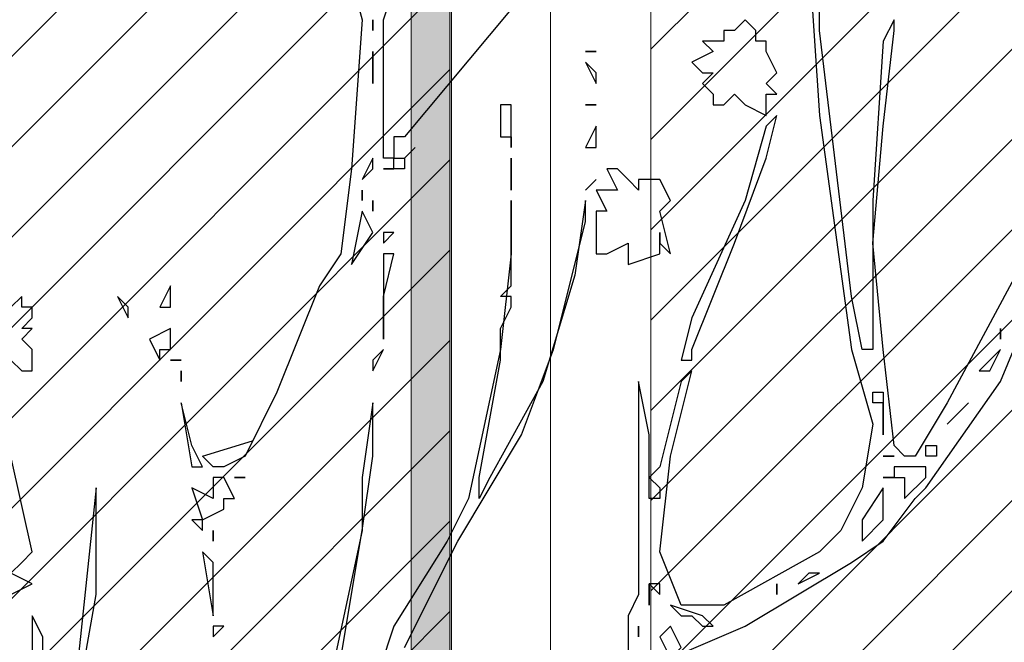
# Model space of a CAD drawing. Header units: centimetres. Extents: x 100159 to 737697, y -50084 to 234864.
# Tile 120 of 165: x 403888 to 403937, y -17832 to -17801. Entities that reach past the tile are written whole.
import ezdxf

# ---------------------------------------------------------------- set-up
doc = ezdxf.new("R2010")
doc.units = ezdxf.units.CM
doc.layers.get('0').update_dxf_attribs({"lineweight": 5})
for name, color, linetype, lineweight in [('DDL- MENUISERIES EXT', 8, 'Continuous', 5), ('DDL-HACHURES', 252, 'Continuous', 13), ('DDL-HACHURES POCHAGE GRIS', 251, 'Continuous', 5), ('DDL-TRAIT EPAIS', 7, 'Continuous', 5)]:
    doc.layers.add(name, color=color, linetype=linetype, lineweight=lineweight)
doc.layers.add('DDL- PAYSAGE', color=63, linetype='Continuous')

# ---------------------------------------------------------------- blocks, each defined once
blk = doc.blocks.new('fenetre facade est self')
at = {"layer": 'DDL- MENUISERIES EXT', "lineweight": 5, "true_color": 0x7aafdf}
h = blk.add_hatch(dxfattribs=at)
h.set_pattern_fill('ANSI31', color=143, angle=-1e-14)
h.paths.add_polyline_path([(-2052.073, 3), (-2188.079, 3), (-2188.079, -349), (-2052.073, -349)])
h.paths.add_polyline_path([(-1962.073, 3), (-2042.073, 3), (-2042.073, -349), (-1962.073, -349)])
h.paths.add_polyline_path([(-1772.073, 3.142), (-1952.073, 3.142), (-1952.073, -349), (-1772.073, -349)])
h.paths.add_polyline_path([(-1682.073, 3.116), (-1762.073, 3.116), (-1762.073, -349), (-1682.073, -349)])
h.paths.add_polyline_path([(-1557.454, 3.116), (-1672.073, 3.116), (-1672.073, -349), (-1557.454, -349)])
h.paths.add_polyline_path([(-1455.454, 3), (-1547.454, 3), (-1547.454, -349), (-1455.454, -349)])
h.paths.add_polyline_path([(-1122.044, 3), (-1355.594, 3), (-1355.594, -349), (-1122.044, -349)])
h.paths.add_polyline_path([(-948.044, 3.142), (-1112.044, 3.142), (-1112.044, -349), (-948.044, -349)])
h.paths.add_polyline_path([(-747.044, 3.142), (-938.044, 3.142), (-938.044, -349), (-747.044, -349)])
h.paths.add_polyline_path([(-557.044, 3.213), (-737.044, 3.213), (-737.044, -349), (-557.044, -349)])
h.paths.add_polyline_path([(-467.044, 3.142), (-547.044, 3.142), (-547.044, -349), (-467.044, -349)])
h.paths.add_polyline_path([(-277.044, 3.142), (-457.044, 3.142), (-457.044, -349), (-277.044, -349)])
h.paths.add_polyline_path([(-64.589, 3.142), (-267.044, 3.142), (-267.044, -349), (-64.589, -349)])
at = {"linetype": 'Continuous'}
for points in [[(-2047.073, 8), (-2047.073, -353.858), (-1957.073, -353.858), (-1957.073, 8)], [(-1767.073, 8.142), (-1767.073, -353.858), (-1957.073, -353.858), (-1957.073, 8.142)], [(-2042.073, 3), (-2042.073, -348.858), (-1962.073, -348.858), (-1962.073, 3)], [(-1772.073, 3.142), (-1772.073, -348.858), (-1952.073, -348.858), (-1952.073, 3.142)]]:
    blk.add_lwpolyline(points, close=True, dxfattribs=at)
blk = doc.blocks.new('Arbue11')
for points in [[(-0.13952, 1.22731), (-0.03368, 1.10029), (-0.02306, 1.10029), (-0.02306, 1.08973), (-0.02306, 1.08973), (-0.02306, 1.07917), (-0.0125, 1.07917), (-0.0125, 1.08973), (-0.0125, 1.21675), (-0.02306, 1.24849)], [(0.04042, 1.33315), (0.00868, 1.21675), (0.01924, 1.06855), (0.0298, 0.98389), (0.05098, 0.95215), (0.09334, 0.84631), (0.12508, 0.78283), (0.14626, 0.77221), (0.15682, 0.77221), (0.16744, 0.78283), (0.11758, 0.79782)], [(-0.29828, 0.58171), (-0.37232, 0.61351), (-0.47816, 0.67699), (-0.5099, 0.69817), (-0.5417, 0.74047), (-0.55226, 0.75109), (-0.62636, 0.85687), (-0.67928, 0.98389)], [(-0.71102, 1.29079), (-0.66866, 1.10029), (-0.6581, 1.08973), (-0.64748, 0.97333), (-0.57344, 0.83575), (-0.5417, 0.78283), (-0.53108, 0.78283), (-0.52052, 0.79339), (-0.5099, 0.88867), (-0.49934, 0.99451), (-0.5099, 1.11091), (-0.52052, 1.20613), (-0.52052, 1.21675), (-0.5099, 1.19557), (-0.49934, 1.03681), (-0.49934, 0.93097), (-0.49934, 0.90979), (-0.49934, 0.88867), (-0.48878, 0.88867), (-0.47816, 0.94159), (-0.44642, 1.20613), (-0.44642, 1.22731)], [(-0.43586, 1.28023), (-0.44642, 1.12147), (-0.47816, 0.88867), (-0.49934, 0.81457), (-0.48878, 0.75109), (-0.4676, 0.70873), (-0.44642, 0.68755), (-0.3512, 0.63463), (-0.30884, 0.63463), (-0.28766, 0.68755), (-0.29828, 0.78283), (-0.3194, 0.86749), (-0.30884, 0.85687), (-0.28766, 0.77221), (-0.2771, 0.76165), (-0.28766, 0.75109), (-0.28766, 0.74047), (-0.2771, 0.74047), (-0.2771, 0.75109), (-0.2771, 0.80401), (-0.26648, 0.85687), (-0.26648, 0.85687), (-0.26648, 0.85687), (-0.26648, 0.64525), (-0.25592, 0.62407), (-0.25592, 0.58171)], [(-0.03368, 0.59233), (-0.0866, 0.69817), (-0.15008, 0.80401), (-0.18182, 0.88867), (-0.21356, 1.01563), (-0.21356, 1.03681), (-0.203, 0.96271), (-0.17126, 0.85687), (-0.11834, 0.76165), (-0.10778, 0.74047), (-0.10778, 0.76165), (-0.1289, 0.87805), (-0.1289, 0.90979), (-0.13952, 0.93097), (-0.13952, 0.94159), (-0.1289, 0.94159), (-0.13952, 0.95215), (-0.13952, 1.03681), (-0.13952, 1.03681), (-0.13952, 1.01563), (-0.13952, 0.98389), (-0.1289, 0.88867), (-0.09716, 0.74047), (-0.07598, 0.69817), (-0.02306, 0.61351), (0.01924, 0.48649)], [(0.04042, 0.51823), (0.00868, 0.70873), (-0.00194, 0.78283), (-0.00194, 0.82513), (-0.00194, 0.82513), (-0.00194, 0.83575), (0.00868, 0.76165), (0.00868, 0.70873), (0.04042, 0.56059)], [(0.35794, 0.32773), (0.30502, 0.46531), (0.27322, 0.64525), (0.27322, 0.74047), (0.27322, 0.75109), (0.27322, 0.75109), (0.2944, 0.54997), (0.31558, 0.45475), (0.34732, 0.35947), (0.35794, 0.35947), (0.33676, 0.42295), (0.32614, 0.49705), (0.32614, 0.60289), (0.33676, 0.62407), (0.33676, 0.62407), (0.33676, 0.62407), (0.33676, 0.49705), (0.34732, 0.42295), (0.37906, 0.35947)], [(-0.36176, 1.20613), (-0.36176, 1.20613), (-0.3512, 1.20613), (-0.3512, 1.19557), (-0.33002, 1.19557), (-0.34058, 1.18501), (-0.3194, 1.17439), (-0.3194, 1.17439), (-0.33002, 1.16383), (-0.33002, 1.16383), (-0.34058, 1.16383), (-0.33002, 1.15321), (-0.34058, 1.14265), (-0.34058, 1.13209), (-0.3512, 1.13209), (-0.36176, 1.14265), (-0.37232, 1.13209), (-0.37232, 1.13209), (-0.37232, 1.13209), (-0.3935, 1.12147), (-0.3935, 1.14265), (-0.40406, 1.14265), (-0.3935, 1.15321), (-0.40406, 1.16383), (-0.3935, 1.18501), (-0.3935, 1.19557), (-0.3935, 1.19557), (-0.38294, 1.19557), (-0.38294, 1.20613), (-0.38294, 1.20613), (-0.38294, 1.20613), (-0.38294, 1.20613), (-0.38294, 1.20613), (-0.37232, 1.21675), (-0.37232, 1.21675), (-0.36176, 1.20613)], [(-0.00194, 1.20613), (-0.00194, 1.20613), (-0.00194, 1.21675), (-0.00194, 1.21675), (-0.00194, 1.20613)], [(-0.22418, 1.18501), (-0.21356, 1.18501), (-0.21356, 1.18501), (-0.22418, 1.18501), (-0.22418, 1.18501)], [(-0.00194, 1.18501), (-0.00194, 1.18501), (-0.00194, 1.15321), (-0.00194, 1.15321), (-0.00194, 1.18501)], [(-0.22418, 1.16383), (-0.21356, 1.17439), (-0.22418, 1.15321), (-0.22418, 1.16383)], [(-0.22418, 1.13209), (-0.21356, 1.13209), (-0.21356, 1.13209), (-0.22418, 1.13209), (-0.22418, 1.13209)], [(-0.13952, 1.13209), (-0.1289, 1.13209), (-0.1289, 1.10029), (-0.13952, 1.10029), (-0.13952, 1.13209)], [(-0.37232, 1.03681), (-0.3194, 0.92041), (-0.30884, 0.87805), (-0.3194, 0.87805), (-0.3194, 0.88867), (-0.36176, 0.99451), (-0.3935, 1.07917), (-0.40406, 1.12147), (-0.3935, 1.11091), (-0.37232, 1.03681)], [(-0.22418, 1.11091), (-0.22418, 1.11091), (-0.21356, 1.08973), (-0.22418, 1.08973), (-0.22418, 1.11091)], [(-0.13952, 1.08973), (-0.13952, 1.10029), (-0.13952, 1.10029), (-0.13952, 1.08973)], [(-0.04424, 1.08973), (-0.04424, 1.08973), (-0.03368, 1.07917), (-0.03368, 1.07917), (-0.04424, 1.08973)], [(-0.13952, 1.05799), (-0.13952, 1.05799), (-0.13952, 1.07917), (-0.13952, 1.06855), (-0.13952, 1.05799)], [(-0.03368, 1.06855), (-0.02306, 1.06855), (-0.02306, 1.07917), (-0.03368, 1.07917), (-0.03368, 1.06855)], [(-0.00194, 1.06855), (-0.00194, 1.07917), (0.00868, 1.05799), (-0.00194, 1.06855)], [(-0.23474, 1.06855), (-0.24536, 1.04737), (-0.22418, 1.04737), (-0.23474, 1.02625), (-0.22418, 1.02625), (-0.22418, 1.01563), (-0.22418, 1.01563), (-0.22418, 0.98389), (-0.23474, 0.98389), (-0.25592, 0.99451), (-0.25592, 0.99451), (-0.25592, 0.98389), (-0.25592, 0.97333), (-0.28766, 0.98389), (-0.28766, 0.99451), (-0.29828, 0.98389), (-0.29828, 0.98389), (-0.28766, 1.02625), (-0.28766, 1.02625), (-0.28766, 1.02625), (-0.29828, 1.03681), (-0.28766, 1.05799), (-0.26648, 1.05799), (-0.26648, 1.04737), (-0.25592, 1.05799), (-0.25592, 1.05799), (-0.25592, 1.05799), (-0.25592, 1.05799), (-0.24536, 1.06855), (-0.23474, 1.06855), (-0.23474, 1.06855)], [(-0.02306, 1.06855), (-0.02306, 1.06855), (-0.0125, 1.06855), (-0.0125, 1.06855), (-0.02306, 1.06855)], [(-0.21356, 1.04737), (-0.22418, 1.05799), (-0.21356, 1.04737), (-0.21356, 1.04737)], [(-0.13952, 1.04737), (-0.13952, 1.04737), (-0.13952, 1.05799), (-0.13952, 1.05799), (-0.13952, 1.04737)], [(0.00868, 1.04737), (0.00868, 1.04737), (0.00868, 1.03681), (0.00868, 1.04737)], [(-0.00194, 1.02625), (-0.00194, 1.02625), (-0.00194, 1.03681), (-0.00194, 1.03681), (-0.00194, 1.02625)], [(-0.00194, 1.00507), (0.00868, 1.02625), (0.01924, 0.97333), (-0.00194, 1.00507)], [(0.35794, 0.64525), (0.33676, 0.65581), (0.35794, 0.66637)], [(0.35794, 0.66637), (0.34732, 0.67699), (0.33676, 0.68755), (0.35794, 0.78283)], [(0.35794, 0.87805), (0.34732, 0.86749), (0.33676, 0.86749), (0.33676, 0.88867), (0.34732, 0.89923), (0.33676, 0.90979), (0.33676, 0.90979), (0.34732, 0.90979), (0.33676, 0.92041), (0.33676, 0.93097), (0.34732, 0.93097), (0.34732, 0.94159), (0.35794, 0.93097)], [(-0.28766, 0.99451), (-0.28766, 0.99451), (-0.28766, 1.00507), (-0.28766, 1.00507), (-0.28766, 0.99451)], [(-0.0125, 0.99451), (-0.02306, 1.00507), (-0.0125, 1.00507), (-0.0125, 0.99451)], [(-0.0125, 0.89923), (-0.0125, 0.94159), (-0.02306, 0.98389), (-0.0125, 0.98389), (-0.0125, 0.89923)], [(0.19918, 0.93097), (0.19918, 0.95215), (0.20974, 0.93097), (0.19918, 0.93097)], [(0.2521, 0.94159), (0.2521, 0.94159), (0.24148, 0.92041), (0.24148, 0.93097), (0.2521, 0.94159)], [(-0.62636, 0.90979), (-0.62636, 0.90979), (-0.62636, 0.89923), (-0.62636, 0.89923), (-0.62636, 0.90979)], [(0.20974, 0.87805), (0.20974, 0.88867), (0.19918, 0.88867), (0.19918, 0.90979), (0.19918, 0.90979), (0.2203, 0.89923), (0.20974, 0.87805)], [(-0.60518, 0.86749), (-0.61574, 0.86749), (-0.62636, 0.88867), (-0.61574, 0.87805), (-0.60518, 0.86749)], [(-0.00194, 0.87805), (-0.00194, 0.86749), (-0.0125, 0.88867), (-0.0125, 0.88867), (-0.00194, 0.87805)], [(0.18856, 0.87805), (0.19918, 0.87805), (0.19918, 0.87805), (0.18856, 0.87805), (0.18856, 0.87805)], [(0.18856, 0.85687), (0.18856, 0.85687), (0.18856, 0.86749), (0.18856, 0.86749), (0.18856, 0.85687)], [(-0.5099, 0.83575), (-0.49934, 0.83575), (-0.49934, 0.84631), (-0.5099, 0.84631), (-0.5099, 0.83575)], [(-0.57344, 0.81457), (-0.59456, 0.83575), (-0.57344, 0.81457), (-0.57344, 0.81457)], [(-0.5099, 0.83575), (-0.5099, 0.83575), (-0.5099, 0.80401), (-0.5099, 0.80401), (-0.5099, 0.83575)], [(0.178, 0.77221), (0.16744, 0.77221), (0.178, 0.79339), (0.18856, 0.83575), (0.18856, 0.83575), (0.178, 0.77221)], [(-0.56282, 0.78283), (-0.55226, 0.78283), (-0.55226, 0.79339), (-0.56282, 0.79339), (-0.56282, 0.78283)], [(-0.5099, 0.78283), (-0.52052, 0.78283), (-0.5099, 0.78283), (-0.5099, 0.78283), (-0.5099, 0.78283)], [(-0.52052, 0.77221), (-0.52052, 0.77221), (-0.52052, 0.76165), (-0.5099, 0.76165), (-0.5099, 0.76165), (-0.53108, 0.76165), (-0.53108, 0.75109), (-0.53108, 0.74047), (-0.55226, 0.76165), (-0.55226, 0.77221), (-0.53108, 0.77221), (-0.52052, 0.77221)], [(0.12508, 0.76165), (0.13564, 0.76165), (0.13564, 0.76165), (0.12508, 0.76165), (0.12508, 0.76165)], [(0.15682, 0.75109), (0.15682, 0.74047), (0.178, 0.75109), (0.16744, 0.71929), (0.14626, 0.72991), (0.14626, 0.74047), (0.13564, 0.74047), (0.14626, 0.76165), (0.15682, 0.76165), (0.15682, 0.75109)], [(-0.48878, 0.70873), (-0.48878, 0.70873), (-0.48878, 0.69817), (-0.5099, 0.71929), (-0.5099, 0.72991), (-0.5099, 0.74047), (-0.5099, 0.75109), (-0.48878, 0.71929), (-0.48878, 0.70873)], [(0.16744, 0.71929), (0.178, 0.71929), (0.16744, 0.70873), (0.16744, 0.70873), (0.16744, 0.71929)], [(0.15682, 0.70873), (0.15682, 0.70873), (0.15682, 0.69817), (0.15682, 0.69817), (0.15682, 0.70873)], [(0.15682, 0.64525), (0.15682, 0.67699), (0.16744, 0.68755), (0.15682, 0.62407), (0.15682, 0.64525)], [(-0.42524, 0.65581), (-0.44642, 0.66637), (-0.43586, 0.66637), (-0.42524, 0.65581)], [(-0.40406, 0.64525), (-0.40406, 0.64525), (-0.40406, 0.65581), (-0.40406, 0.65581), (-0.40406, 0.64525)], [(-0.28766, 0.64525), (-0.28766, 0.65581), (-0.2771, 0.65581), (-0.28766, 0.64525)], [(-0.2771, 0.63463), (-0.2771, 0.65581), (-0.2771, 0.64525), (-0.2771, 0.63463)], [(-0.3194, 0.62407), (-0.33002, 0.61351), (-0.34058, 0.61351), (-0.33002, 0.62407), (-0.29828, 0.63463), (-0.30884, 0.62407), (-0.3194, 0.62407)], [(-0.28766, 0.60289), (-0.29828, 0.58171), (-0.30884, 0.59233), (-0.29828, 0.61351), (-0.29828, 0.61351), (-0.28766, 0.60289)], [(-0.26648, 0.61351), (-0.26648, 0.61351), (-0.26648, 0.60289), (-0.26648, 0.60289), (-0.26648, 0.61351)], [(0.14626, 0.61351), (0.15682, 0.61351), (0.15682, 0.60289), (0.14626, 0.61351)]]:
    blk.add_lwpolyline(points)
blk = doc.blocks.new('veget facade ouest self')
at = {"layer": 'DDL- PAYSAGE', "color": 85, "lineweight": 0, "true_color": 0x58ba48, "xscale": -50, "yscale": 50, "zscale": 50, "rotation": 270}
blk.add_blockref('Arbue11', (-0.418, -265.065), dxfattribs=at)
blk = doc.blocks.new('*U184')
h = blk.add_hatch(color=256)
h.dxf.hatch_style = 1
h.paths.add_polyline_path([(-180.929, 0.997), (-180.929, -1.003), (180.929, -0.997), (180.929, 1.003)])
at = {"layer": 'DDL-TRAIT EPAIS'}
blk.add_lwpolyline([(-180.929, 0.997), (-180.929, -1.003), (180.929, -0.997), (180.929, 1.003)], close=True, dxfattribs=at)
blk = doc.blocks.new('*U185')
at = {"color": 0, "linetype": 'ByBlock', "lineweight": -2, "transparency": 16777216}
blk.add_blockref('*U184', (0, -270), dxfattribs=at)

msp = doc.modelspace()

# ---------------------------------------------------------------- hatches: boundary and pattern name
at = {"layer": 'DDL-HACHURES'}
h = msp.add_hatch(dxfattribs=at)
h.set_pattern_fill('ANSI31', color=256, scale=5, angle=180)
h.set_pattern_definition([(315, (487101.846, -21236.112), (11.2253202, 11.2253202), [])])
edge = h.paths.add_edge_path()
edge.add_line((428241.223, -20411.342), (430732.326, -20411.377))
edge.add_line((430732.326, -20411.377), (430732.469, -20542.781))
edge.add_line((430732.469, -20542.781), (430771.842, -20569.512))
edge.add_line((430771.842, -20569.512), (430771.842, -20447.377))
edge.add_line((430771.842, -20447.377), (431572.594, -20447.377))
edge.add_line((431572.594, -20447.377), (431572.594, -20557.358))
edge.add_line((431572.594, -20557.358), (431592.594, -20570.936))
edge.add_line((431592.594, -20570.936), (431592.594, -20447.377))
edge.add_line((431592.594, -20447.377), (431852.489, -20447.377))
edge.add_line((431852.489, -20447.377), (431852.489, -20557.286))
edge.add_line((431852.489, -20557.286), (431872.594, -20570.512))
edge.add_line((431872.594, -20570.512), (431872.594, -20447.377))
edge.add_line((431872.594, -20447.377), (432672.944, -20447.377))
edge.add_line((432672.944, -20447.377), (432672.944, -20556.215))
edge.add_line((432672.944, -20556.215), (432712.53, -20583.09))
edge.add_line((432712.53, -20583.09), (432712.53, -20413.377))
edge.add_line((432712.53, -20413.377), (432730.53, -20413.377))
edge.add_line((432730.53, -20413.377), (432730.53, -20431.377))
edge.add_line((432730.53, -20431.377), (432952.464, -20432.308))
edge.add_line((432952.464, -20432.308), (432952.464, -20471.377))
edge.add_line((432952.464, -20471.377), (432972.464, -20471.377))
edge.add_line((432972.464, -20471.377), (432972.464, -20431.377))
edge.add_line((432972.464, -20431.377), (433251.467, -20430.076))
edge.add_line((433251.467, -20430.076), (433251.467, -20605.165))
edge.add_line((433251.467, -20605.165), (433271.467, -20596.83))
edge.add_line((433271.467, -20596.83), (433271.467, -20431.377))
edge.add_line((433271.467, -20431.377), (433772.53, -20431.377))
edge.add_line((433772.53, -20431.377), (433772.53, -20596.83))
edge.add_line((433772.53, -20596.83), (433792.53, -20603.864))
edge.add_line((433792.53, -20603.864), (433792.53, -20431.377))
edge.add_line((433792.53, -20431.377), (433812.532, -20431.377))
edge.add_line((433812.532, -20431.377), (433812.532, -20471.377))
edge.add_line((433812.532, -20471.377), (433832.532, -20471.377))
edge.add_line((433832.532, -20471.377), (433832.532, -20411.377))
edge.add_line((433832.532, -20411.377), (434044.531, -20411.377))
edge.add_line((434044.531, -20411.377), (434044.531, -20426.377))
edge.add_line((434044.531, -20426.377), (435404.807, -20480.764))
edge.add_line((435404.807, -20480.764), (435404.807, -20469.769))
edge.add_line((435404.807, -20469.769), (435547.248, -20477.825))
edge.add_line((435547.248, -20477.825), (435546.926, -20489.675))
edge.add_line((435546.926, -20489.675), (437193.368, -20551.115))
edge.add_line((437193.368, -20551.115), (437732.1, -20616.411))
edge.add_line((437732.1, -20616.411), (437732.1, -20631.411))
edge.add_line((437732.1, -20631.411), (438339.416, -20630.913))
edge.add_line((438339.416, -20630.913), (438339.416, -20615.913))
edge.add_line((438339.416, -20615.913), (438805.023, -20610.193))
edge.add_line((438805.023, -20610.193), (438811.747, -21068.427))
edge.add_line((438811.747, -21068.427), (421995.953, -21014.17))
edge.add_line((421995.953, -21014.17), (423667.654, -20634.342))
edge.add_arc((423727.96, -20641.842), 60.77, 172.91073, 187.08927)
edge.add_arc((424337.298, -76079283.802), 76058634.463, 89.99949554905, 90.00050445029, ccw=False)
edge.add_line((425006.944, -20649.342), (425006.944, -20612.039))
edge.add_line((425006.944, -20612.039), (425953.543, -20512.039))
edge.add_line((425953.543, -20512.039), (428241.223, -20411.342))

# ---------------------------------------------------------------- block references
at = {"rotation": 90}
msp.add_blockref('*U185', (403638.256, -17680.658), dxfattribs=at)
at = {"layer": 'DDL-HACHURES', "color": 254}
msp.add_blockref('fenetre facade est self', (405871.251, -17507.729), dxfattribs=at)
at = {"layer": 'DDL-HACHURES POCHAGE GRIS', "rotation": 90}
msp.add_blockref('veget facade ouest self', (403640.179, -17861.587), dxfattribs=at)

doc.saveas('drawing.dxf')
